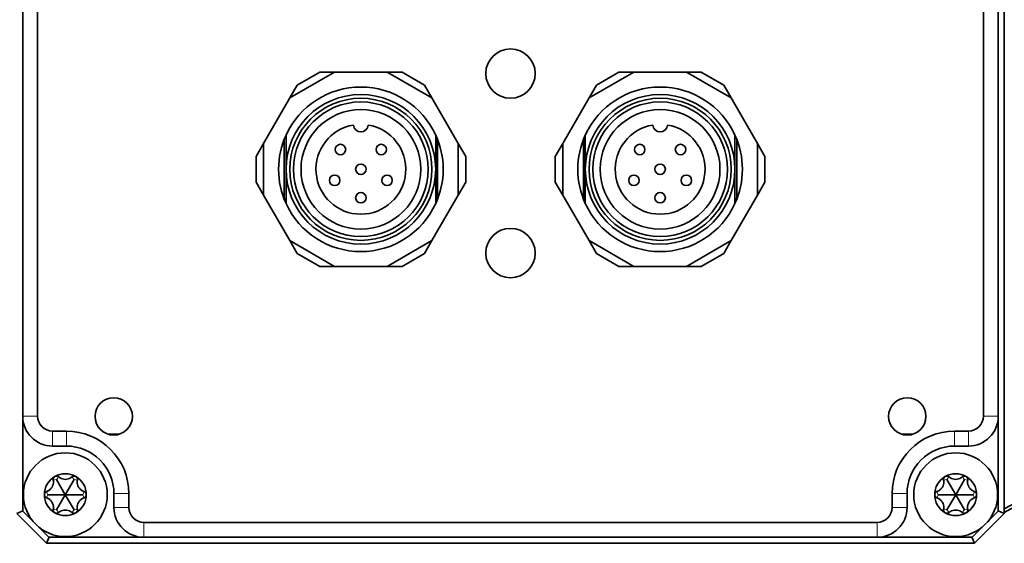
# Model space of a CAD drawing. Header units: millimetres. Extents: x 10 to 1178, y 10 to 830.
# Tile 23 of 44: x 953 to 1019, y 392 to 427. Entities that reach past the tile are written whole.
import ezdxf

# ---------------------------------------------------------------- set-up
doc = ezdxf.new("R2010")
doc.units = ezdxf.units.MM
doc.header["$LTSCALE"] = 2
doc.layers.add('Sichtbar (ISO)', color=7, linetype='Continuous', lineweight=35)
doc.layers.add('Sichtbar schmal (ISO)', color=7, linetype='Continuous', lineweight=18)

msp = doc.modelspace()

# ---------------------------------------------------------------- linework, layer by layer
at = {"layer": 'Sichtbar (ISO)'}
for p, q in [((1019.21724363, 459.82124721), (1019.21724363, 393.82124721)), ((953.61724363, 400.32124721), (953.61724363, 453.32124721)), ((954.61724363, 453.32124721), (954.61724363, 400.32124721)), ((1017.81724363, 400.32124721), (1017.81724363, 453.32124721)), ((1018.81724363, 453.32124721), (1018.81724363, 400.32124721)), ((974.46446688, 423.32124721), (971.46446688, 421.58919641)), ((971.96446688, 422.45522181), (973.46446688, 423.32124721)), ((973.46446688, 423.32124721), (974.46446688, 423.32124721)), ((977.97002038, 423.32124721), (974.46446688, 423.32124721)), ((977.97002038, 423.32124721), (978.97002038, 423.32124721)), ((980.97002038, 421.58919641), (977.97002038, 423.32124721)), ((978.97002038, 423.32124721), (980.47002038, 422.45522181)), ((994.46446688, 423.32124721), (991.46446688, 421.58919641)), ((991.96446688, 422.45522181), (993.46446688, 423.32124721)), ((993.46446688, 423.32124721), (994.46446688, 423.32124721)), ((997.97002038, 423.32124721), (994.46446688, 423.32124721)), ((997.97002038, 423.32124721), (998.97002038, 423.32124721)), ((1000.97002038, 421.58919641), (997.97002038, 423.32124721)), ((998.97002038, 423.32124721), (1000.47002038, 422.45522181)), ((971.46446688, 421.58919641), (971.96446688, 422.45522181)), ((980.47002038, 422.45522181), (980.97002038, 421.58919641)), ((991.46446688, 421.58919641), (991.96446688, 422.45522181)), ((1000.47002038, 422.45522181), (1000.97002038, 421.58919641)), ((971.46446688, 421.58919641), (969.71169013, 418.55329802)), ((982.72279713, 418.55329802), (980.97002038, 421.58919641)), ((991.46446688, 421.58919641), (989.71169013, 418.55329802)), ((1002.72279713, 418.55329802), (1000.97002038, 421.58919641)), ((969.21169013, 417.68727262), (969.71169013, 418.55329802)), ((969.71169013, 418.55329802), (969.71169013, 415.08919641)), ((971.09224363, 418.81733714), (971.09224363, 414.90284259)), ((971.21724363, 419.11253506), (971.21724363, 416.82124721)), ((981.21724363, 416.82124721), (981.21724363, 419.11253506)), ((981.34224363, 414.90284259), (981.34224363, 418.81733714)), ((982.72279713, 418.55329802), (983.22279713, 417.68727262)), ((982.72279713, 415.08919641), (982.72279713, 418.55329802)), ((989.21169013, 417.68727262), (989.71169013, 418.55329802)), ((989.71169013, 418.55329802), (989.71169013, 415.08919641)), ((991.09224363, 418.81733714), (991.09224363, 414.90284259)), ((991.21724363, 419.11253506), (991.21724363, 416.82124721)), ((1001.21724363, 416.82124721), (1001.21724363, 419.11253506)), ((1001.34224363, 414.90284259), (1001.34224363, 418.81733714)), ((1002.72279713, 418.55329802), (1003.22279713, 417.68727262)), ((1002.72279713, 415.08919641), (1002.72279713, 418.55329802)), ((969.21169013, 415.95522181), (969.21169013, 417.68727262)), ((983.22279713, 417.68727262), (983.22279713, 415.95522181)), ((989.21169013, 415.95522181), (989.21169013, 417.68727262)), ((1003.22279713, 417.68727262), (1003.22279713, 415.95522181)), ((971.21724363, 416.82124721), (971.21724363, 414.52995937)), ((981.21724363, 414.52995937), (981.21724363, 416.82124721)), ((991.21724363, 416.82124721), (991.21724363, 414.52995937)), ((1001.21724363, 414.52995937), (1001.21724363, 416.82124721)), ((969.71169013, 415.08919641), (969.21169013, 415.95522181)), ((983.22279713, 415.95522181), (982.72279713, 415.08919641)), ((989.71169013, 415.08919641), (989.21169013, 415.95522181)), ((1003.22279713, 415.95522181), (1002.72279713, 415.08919641)), ((969.71169013, 415.08919641), (971.46446688, 412.05329802)), ((980.97002038, 412.05329802), (982.72279713, 415.08919641)), ((989.71169013, 415.08919641), (991.46446688, 412.05329802)), ((1000.97002038, 412.05329802), (1002.72279713, 415.08919641)), ((971.96446688, 411.18727262), (971.46446688, 412.05329802)), ((971.46446688, 412.05329802), (974.46446688, 410.32124721)), ((977.97002038, 410.32124721), (980.97002038, 412.05329802)), ((980.97002038, 412.05329802), (980.47002038, 411.18727262)), ((991.96446688, 411.18727262), (991.46446688, 412.05329802)), ((991.46446688, 412.05329802), (994.46446688, 410.32124721)), ((997.97002038, 410.32124721), (1000.97002038, 412.05329802)), ((1000.97002038, 412.05329802), (1000.47002038, 411.18727262)), ((973.46446688, 410.32124721), (971.96446688, 411.18727262)), ((980.47002038, 411.18727262), (978.97002038, 410.32124721)), ((993.46446688, 410.32124721), (991.96446688, 411.18727262)), ((1000.47002038, 411.18727262), (998.97002038, 410.32124721)), ((974.46446688, 410.32124721), (973.46446688, 410.32124721)), ((974.46446688, 410.32124721), (977.97002038, 410.32124721)), ((978.97002038, 410.32124721), (977.97002038, 410.32124721)), ((994.46446688, 410.32124721), (993.46446688, 410.32124721)), ((994.46446688, 410.32124721), (997.97002038, 410.32124721)), ((998.97002038, 410.32124721), (997.97002038, 410.32124721)), ((953.61724363, 400.32124721), (953.61724363, 393.97124721)), ((1018.81724363, 393.97124721), (1018.81724363, 400.32124721)), ((955.61724363, 399.32124721), (956.53724363, 399.32124721)), ((959.29844851, 399.12124721), (960.10303017, 399.12124721)), ((1012.33145709, 399.12124721), (1013.13603876, 399.12124721)), ((1015.89724363, 399.32124721), (1016.81724363, 399.32124721)), ((956.53724363, 398.32124721), (955.61724363, 398.32124721)), ((1016.81724363, 398.32124721), (1015.89724363, 398.32124721)), ((956.46724363, 395.07124721), (955.87924363, 396.08969309)), ((956.46724363, 395.07124721), (957.05524363, 396.08969309)), ((1015.96724363, 395.07124721), (1015.37924363, 396.08969309)), ((1015.96724363, 395.07124721), (1016.55524363, 396.08969309)), ((956.46724363, 395.07124721), (955.29124363, 395.07124721)), ((955.87924363, 394.05280134), (956.46724363, 395.07124721)), ((956.46724363, 395.07124721), (957.05524363, 394.05280134)), ((956.46724363, 395.07124721), (957.64324363, 395.07124721)), ((959.71724363, 394.22124721), (959.71724363, 395.14124721)), ((960.71724363, 395.14124721), (960.71724363, 394.22124721)), ((1011.71724363, 394.22124721), (1011.71724363, 395.14124721)), ((1012.71724363, 395.14124721), (1012.71724363, 394.22124721)), ((1015.96724363, 395.07124721), (1014.79124363, 395.07124721)), ((1015.37924363, 394.05280134), (1015.96724363, 395.07124721)), ((1015.96724363, 395.07124721), (1017.14324363, 395.07124721)), ((1015.96724363, 395.07124721), (1016.55524363, 394.05280134)), ((953.61724363, 393.98693264), (953.21724363, 393.82124721)), ((955.21724363, 391.82124721), (953.21724363, 393.82124721)), ((953.61724363, 393.97124721), (954.35304952, 393.23544132)), ((1019.21724363, 393.82124721), (1017.21724363, 391.82124721)), ((1018.08143774, 393.23544132), (1018.81724363, 393.97124721)), ((1019.21724363, 393.82124721), (1018.81724363, 393.98693264)), ((954.63143774, 392.9570531), (955.36724363, 392.22124721)), ((961.71724363, 393.22124721), (1010.71724363, 393.22124721)), ((1017.06724363, 392.22124721), (1017.80304952, 392.9570531)), ((955.38292906, 392.22124721), (955.21724363, 391.82124721)), ((955.36724363, 392.22124721), (961.71724363, 392.22124721)), ((1010.71724363, 392.22124721), (961.71724363, 392.22124721)), ((1010.71724363, 392.22124721), (1017.06724363, 392.22124721)), ((1017.05155821, 392.22124721), (1017.21724363, 391.82124721)), ((1017.21724363, 391.82124721), (955.21724363, 391.82124721))]:
    msp.add_line(p, q, dxfattribs=at)
for centre, radius in [((986.21724363, 423.22124721), 1.65), ((976.21724363, 416.82124721), 5), ((996.21724363, 416.82124721), 5), ((976.21724363, 416.82124721), 4.75), ((976.21724363, 416.82124721), 4.5), ((996.21724363, 416.82124721), 4.75), ((996.21724363, 416.82124721), 4.5), ((976.21724363, 416.82124721), 4), ((996.21724363, 416.82124721), 4), ((974.85224363, 418.14124721), 0.35), ((977.58224363, 418.14124721), 0.35), ((994.85224363, 418.14124721), 0.35), ((997.58224363, 418.14124721), 0.35), ((976.21724363, 416.82124721), 0.35), ((996.21724363, 416.82124721), 0.35), ((974.46724363, 416.08124721), 0.35), ((977.96724363, 416.08124721), 0.35), ((994.46724363, 416.08124721), 0.35), ((997.96724363, 416.08124721), 0.35), ((976.21724363, 414.92124721), 0.35), ((996.21724363, 414.92124721), 0.35), ((986.21724363, 411.22124721), 1.65), ((959.70073934, 400.30474292), 1.25), ((1012.73374793, 400.30474292), 1.25), ((956.46724363, 395.07124721), 2.8), ((1015.96724363, 395.07124721), 2.8)]:
    msp.add_circle(centre, radius, dxfattribs=at)
for centre, radius, start, end in [((976.21724363, 416.82124721), 5.5, 24.6199773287, 155.3800226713), ((996.21724363, 416.82124721), 5.5, 24.6199773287, 155.3800226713), ((976.21724363, 416.82124721), 3, 99.5603836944, 80.4396163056), ((976.21724363, 419.82124721), 0.5, 184.7801918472, 355.2198081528), ((996.21724363, 416.82124721), 3, 99.5603836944, 80.4396163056), ((996.21724363, 419.82124721), 0.5, 184.7801918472, 355.2198081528), ((976.21724363, 416.82124721), 5.5, 155.3800226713, 204.6199773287), ((976.21724363, 416.82124721), 5.5, 335.3800226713, 24.6199773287), ((996.21724363, 416.82124721), 5.5, 155.3800226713, 204.6199773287), ((996.21724363, 416.82124721), 5.5, 335.3800226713, 24.6199773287), ((976.21724363, 417.22124721), 5.625, 204.3406467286, 207.2660444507), ((976.21724363, 417.22124721), 5.625, 332.7339555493, 335.6593532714), ((996.21724363, 417.22124721), 5.625, 204.3406467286, 207.2660444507), ((996.21724363, 417.22124721), 5.625, 332.7339555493, 335.6593532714), ((976.21724363, 416.82124721), 5.5, 204.6199773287, 335.3800226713), ((996.21724363, 416.82124721), 5.5, 204.6199773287, 335.3800226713), ((1058.35985865, 324.12124721), 80.2, 90, 119.2133167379), ((1058.35985865, 324.12124721), 80, 90, 119.2934456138), ((955.61724363, 400.32124721), 2, 180, 270), ((955.61724363, 400.32124721), 1, 180, 270), ((1016.81724363, 400.32124721), 1, 270, 0), ((1016.81724363, 400.32124721), 2, 270, 0), ((956.53724363, 395.14124721), 4.18, 0, 90), ((1015.89724363, 395.14124721), 4.18, 90, 180), ((956.53724363, 395.14124721), 3.18, 0, 90), ((1015.89724363, 395.14124721), 3.18, 90, 180), ((956.46724363, 395.07124721), 1.4, 120, 180), ((956.46724363, 395.07124721), 1.4, 60, 120), ((956.46724363, 395.07124721), 1.4, 0, 60), ((1015.96724363, 395.07124721), 1.4, 120, 180), ((1015.96724363, 395.07124721), 1.4, 60, 120), ((1015.96724363, 395.07124721), 1.4, 0, 60), ((956.46724363, 395.07124721), 1.4, 180, 240), ((956.46724363, 395.07124721), 1.4, 300, 0), ((1015.96724363, 395.07124721), 1.4, 180, 240), ((1015.96724363, 395.07124721), 1.4, 300, 0), ((961.71724363, 394.22124721), 2, 180, 270), ((961.71724363, 394.22124721), 1, 180, 270), ((1010.71724363, 394.22124721), 1, 270, 0), ((1010.71724363, 394.22124721), 2, 270, 0), ((956.46724363, 395.07124721), 1.4, 240, 300), ((1015.96724363, 395.07124721), 1.4, 240, 300)]:
    msp.add_arc(centre, radius, start, end, dxfattribs=at)
for points, knots in [([(955.76724363, 396.28368278), (955.7388976, 396.26731719), (955.71315013, 396.24367354), (955.67538397, 396.18837576), (955.66335331, 396.15673625), (955.65404446, 396.10116662), (955.65431731, 396.0743411), (955.65905848, 396.04852878)], [0.04096857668, 0.04096857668, 0.04096857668, 0.04096857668, 0.05078793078, 0.05078793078, 0.060607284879, 0.060607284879, 0.068955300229, 0.068955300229, 0.068955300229, 0.068955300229]), ([(956.02498554, 396.25979687), (956.00500201, 396.276809), (955.98190685, 396.29045806), (955.92912772, 396.31018118), (955.89571177, 396.31558207), (955.8289394, 396.31052451), (955.79558967, 396.30004837), (955.76724363, 396.28368278)], [0.01298185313, 0.01298185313, 0.01298185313, 0.01298185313, 0.02132986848, 0.02132986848, 0.03114922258, 0.03114922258, 0.04096857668, 0.04096857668, 0.04096857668, 0.04096857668]), ([(956.90950173, 396.25979687), (956.88144094, 396.23589261), (956.85176026, 396.21432478), (956.77332827, 396.16646504), (956.71614189, 396.14026241), (956.59380742, 396.10510841), (956.52853675, 396.09624721), (956.40595051, 396.09624721), (956.34067985, 396.10510841), (956.21834538, 396.14026241), (956.161159, 396.16646504), (956.08272701, 396.21432478), (956.05304632, 396.23589261), (956.02498554, 396.25979687)], [-0.410804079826, -0.410804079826, -0.410804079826, -0.410804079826, -0.399134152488, -0.399134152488, -0.380746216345, -0.380746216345, -0.362358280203, -0.362358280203, -0.343970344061, -0.343970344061, -0.325582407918, -0.325582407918, -0.31391248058, -0.31391248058, -0.31391248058, -0.31391248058]), ([(957.16724363, 396.28368278), (957.1388976, 396.30004837), (957.10554787, 396.31052451), (957.0387755, 396.31558207), (957.00535955, 396.31018118), (956.95258042, 396.29045806), (956.92948526, 396.276809), (956.90950173, 396.25979687)], [0.04096857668, 0.04096857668, 0.04096857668, 0.04096857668, 0.05078793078, 0.05078793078, 0.060607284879, 0.060607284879, 0.068955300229, 0.068955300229, 0.068955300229, 0.068955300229]), ([(957.27542878, 396.04852878), (957.28016996, 396.0743411), (957.28044281, 396.10116662), (957.27113396, 396.15673625), (957.2591033, 396.18837576), (957.22133713, 396.24367354), (957.19558967, 396.26731719), (957.16724363, 396.28368278)], [0.01298185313, 0.01298185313, 0.01298185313, 0.01298185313, 0.02132986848, 0.02132986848, 0.03114922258, 0.03114922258, 0.04096857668, 0.04096857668, 0.04096857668, 0.04096857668]), ([(1015.26724363, 396.28368278), (1015.2388976, 396.26731719), (1015.21315013, 396.24367354), (1015.17538397, 396.18837576), (1015.16335331, 396.15673625), (1015.15404446, 396.10116662), (1015.15431731, 396.0743411), (1015.15905848, 396.04852878)], [0.04096857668, 0.04096857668, 0.04096857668, 0.04096857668, 0.05078793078, 0.05078793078, 0.060607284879, 0.060607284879, 0.068955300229, 0.068955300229, 0.068955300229, 0.068955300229]), ([(1015.52498554, 396.25979687), (1015.50500201, 396.276809), (1015.48190685, 396.29045806), (1015.42912772, 396.31018118), (1015.39571177, 396.31558207), (1015.3289394, 396.31052451), (1015.29558967, 396.30004837), (1015.26724363, 396.28368278)], [0.01298185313, 0.01298185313, 0.01298185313, 0.01298185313, 0.02132986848, 0.02132986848, 0.03114922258, 0.03114922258, 0.04096857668, 0.04096857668, 0.04096857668, 0.04096857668]), ([(1016.40950173, 396.25979687), (1016.38144094, 396.23589261), (1016.35176026, 396.21432478), (1016.27332827, 396.16646504), (1016.21614189, 396.14026241), (1016.09380742, 396.10510841), (1016.02853675, 396.09624721), (1015.90595051, 396.09624721), (1015.84067985, 396.10510841), (1015.71834538, 396.14026241), (1015.661159, 396.16646504), (1015.58272701, 396.21432478), (1015.55304632, 396.23589261), (1015.52498554, 396.25979687)], [-0.410804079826, -0.410804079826, -0.410804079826, -0.410804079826, -0.399134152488, -0.399134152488, -0.380746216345, -0.380746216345, -0.362358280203, -0.362358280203, -0.343970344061, -0.343970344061, -0.325582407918, -0.325582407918, -0.31391248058, -0.31391248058, -0.31391248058, -0.31391248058]), ([(1016.66724363, 396.28368278), (1016.6388976, 396.30004837), (1016.60554787, 396.31052451), (1016.5387755, 396.31558207), (1016.50535955, 396.31018118), (1016.45258042, 396.29045806), (1016.42948526, 396.276809), (1016.40950173, 396.25979687)], [0.04096857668, 0.04096857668, 0.04096857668, 0.04096857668, 0.05078793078, 0.05078793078, 0.060607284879, 0.060607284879, 0.068955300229, 0.068955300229, 0.068955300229, 0.068955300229]), ([(1016.77542878, 396.04852878), (1016.78016996, 396.0743411), (1016.78044281, 396.10116662), (1016.77113396, 396.15673625), (1016.7591033, 396.18837576), (1016.72133713, 396.24367354), (1016.69558967, 396.26731719), (1016.66724363, 396.28368278)], [0.01298185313, 0.01298185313, 0.01298185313, 0.01298185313, 0.02132986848, 0.02132986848, 0.03114922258, 0.03114922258, 0.04096857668, 0.04096857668, 0.04096857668, 0.04096857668]), ([(955.65905848, 396.04852878), (955.66572979, 396.0122753), (955.66956774, 395.97578716), (955.67179949, 395.8839332), (955.66589844, 395.82130702), (955.63517547, 395.69778526), (955.61021416, 395.63682861), (955.54892103, 395.53066581), (955.50861168, 395.47857036), (955.41700019, 395.3902026), (955.36571486, 395.35377906), (955.28505111, 395.30978483), (955.25153248, 395.29486452), (955.21680039, 395.2825153)], [-0.410804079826, -0.410804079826, -0.410804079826, -0.410804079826, -0.399134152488, -0.399134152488, -0.380746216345, -0.380746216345, -0.362358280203, -0.362358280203, -0.343970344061, -0.343970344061, -0.325582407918, -0.325582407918, -0.31391248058, -0.31391248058, -0.31391248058, -0.31391248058]), ([(957.71768688, 395.2825153), (957.68295479, 395.29486452), (957.64943616, 395.30978483), (957.56877241, 395.35377906), (957.51748708, 395.3902026), (957.42587558, 395.47857036), (957.38556623, 395.53066581), (957.32427311, 395.63682861), (957.2993118, 395.69778526), (957.26858883, 395.82130702), (957.26268778, 395.8839332), (957.26491953, 395.97578716), (957.26875748, 396.0122753), (957.27542878, 396.04852878)], [-0.410804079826, -0.410804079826, -0.410804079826, -0.410804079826, -0.399134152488, -0.399134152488, -0.380746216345, -0.380746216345, -0.362358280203, -0.362358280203, -0.343970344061, -0.343970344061, -0.325582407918, -0.325582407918, -0.31391248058, -0.31391248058, -0.31391248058, -0.31391248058]), ([(1015.15905848, 396.04852878), (1015.16572979, 396.0122753), (1015.16956774, 395.97578716), (1015.17179949, 395.8839332), (1015.16589844, 395.82130702), (1015.13517547, 395.69778526), (1015.11021416, 395.63682861), (1015.04892103, 395.53066581), (1015.00861168, 395.47857036), (1014.91700019, 395.3902026), (1014.86571486, 395.35377906), (1014.78505111, 395.30978483), (1014.75153248, 395.29486452), (1014.71680039, 395.2825153)], [-0.410804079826, -0.410804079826, -0.410804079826, -0.410804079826, -0.399134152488, -0.399134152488, -0.380746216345, -0.380746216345, -0.362358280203, -0.362358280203, -0.343970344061, -0.343970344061, -0.325582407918, -0.325582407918, -0.31391248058, -0.31391248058, -0.31391248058, -0.31391248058]), ([(1017.21768688, 395.2825153), (1017.18295479, 395.29486452), (1017.14943616, 395.30978483), (1017.06877241, 395.35377906), (1017.01748708, 395.3902026), (1016.92587558, 395.47857036), (1016.88556623, 395.53066581), (1016.82427311, 395.63682861), (1016.7993118, 395.69778526), (1016.76858883, 395.82130702), (1016.76268778, 395.8839332), (1016.76491953, 395.97578716), (1016.76875748, 396.0122753), (1016.77542878, 396.04852878)], [-0.410804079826, -0.410804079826, -0.410804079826, -0.410804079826, -0.399134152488, -0.399134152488, -0.380746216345, -0.380746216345, -0.362358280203, -0.362358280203, -0.343970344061, -0.343970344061, -0.325582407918, -0.325582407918, -0.31391248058, -0.31391248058, -0.31391248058, -0.31391248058]), ([(955.21680039, 395.2825153), (955.19207569, 395.27371512), (955.16870767, 395.26053865), (955.12523739, 395.22469214), (955.1038521, 395.19845353), (955.0748459, 395.13809818), (955.06724363, 395.10397839), (955.06724363, 395.07124721)], [0.01298185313, 0.01298185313, 0.01298185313, 0.01298185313, 0.02132986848, 0.02132986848, 0.03114922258, 0.03114922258, 0.04096857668, 0.04096857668, 0.04096857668, 0.04096857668]), ([(955.06724363, 395.07124721), (955.06724363, 395.03851603), (955.0748459, 395.00439625), (955.1038521, 394.9440409), (955.12523739, 394.91780229), (955.16870767, 394.88195577), (955.19207569, 394.86877931), (955.21680039, 394.85997913)], [0.04096857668, 0.04096857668, 0.04096857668, 0.04096857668, 0.05078793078, 0.05078793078, 0.060607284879, 0.060607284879, 0.068955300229, 0.068955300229, 0.068955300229, 0.068955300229]), ([(955.21680039, 394.85997913), (955.25153248, 394.84762991), (955.28505111, 394.8327096), (955.36571486, 394.78871537), (955.41700019, 394.75229182), (955.50861168, 394.66392407), (955.54892103, 394.61182861), (955.61021416, 394.50566581), (955.63517547, 394.44470916), (955.66589844, 394.3211874), (955.67179949, 394.25856123), (955.66956774, 394.16670726), (955.66572979, 394.13021912), (955.65905848, 394.09396564)], [-0.410804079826, -0.410804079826, -0.410804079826, -0.410804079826, -0.399134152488, -0.399134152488, -0.380746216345, -0.380746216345, -0.362358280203, -0.362358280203, -0.343970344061, -0.343970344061, -0.325582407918, -0.325582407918, -0.31391248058, -0.31391248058, -0.31391248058, -0.31391248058]), ([(957.27542878, 394.09396564), (957.26875748, 394.13021912), (957.26491953, 394.16670726), (957.26268778, 394.25856123), (957.26858883, 394.3211874), (957.2993118, 394.44470916), (957.32427311, 394.50566581), (957.38556623, 394.61182861), (957.42587558, 394.66392407), (957.51748708, 394.75229182), (957.56877241, 394.78871537), (957.64943616, 394.8327096), (957.68295479, 394.84762991), (957.71768688, 394.85997913)], [-0.410804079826, -0.410804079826, -0.410804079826, -0.410804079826, -0.399134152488, -0.399134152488, -0.380746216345, -0.380746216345, -0.362358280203, -0.362358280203, -0.343970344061, -0.343970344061, -0.325582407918, -0.325582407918, -0.31391248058, -0.31391248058, -0.31391248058, -0.31391248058]), ([(957.86724363, 395.07124721), (957.86724363, 395.10397839), (957.85964137, 395.13809818), (957.83063517, 395.19845353), (957.80924988, 395.22469214), (957.7657796, 395.26053865), (957.74241158, 395.27371512), (957.71768688, 395.2825153)], [0.04096857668, 0.04096857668, 0.04096857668, 0.04096857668, 0.05078793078, 0.05078793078, 0.060607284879, 0.060607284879, 0.068955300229, 0.068955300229, 0.068955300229, 0.068955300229]), ([(957.71768688, 394.85997913), (957.74241158, 394.86877931), (957.7657796, 394.88195577), (957.80924988, 394.91780229), (957.83063517, 394.9440409), (957.85964137, 395.00439625), (957.86724363, 395.03851603), (957.86724363, 395.07124721)], [0.01298185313, 0.01298185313, 0.01298185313, 0.01298185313, 0.02132986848, 0.02132986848, 0.03114922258, 0.03114922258, 0.04096857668, 0.04096857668, 0.04096857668, 0.04096857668]), ([(1014.71680039, 395.2825153), (1014.69207569, 395.27371512), (1014.66870767, 395.26053865), (1014.62523739, 395.22469214), (1014.6038521, 395.19845353), (1014.5748459, 395.13809818), (1014.56724363, 395.10397839), (1014.56724363, 395.07124721)], [0.01298185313, 0.01298185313, 0.01298185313, 0.01298185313, 0.02132986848, 0.02132986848, 0.03114922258, 0.03114922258, 0.04096857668, 0.04096857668, 0.04096857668, 0.04096857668]), ([(1014.56724363, 395.07124721), (1014.56724363, 395.03851603), (1014.5748459, 395.00439625), (1014.6038521, 394.9440409), (1014.62523739, 394.91780229), (1014.66870767, 394.88195577), (1014.69207569, 394.86877931), (1014.71680039, 394.85997913)], [0.04096857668, 0.04096857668, 0.04096857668, 0.04096857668, 0.05078793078, 0.05078793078, 0.060607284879, 0.060607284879, 0.068955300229, 0.068955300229, 0.068955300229, 0.068955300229]), ([(1014.71680039, 394.85997913), (1014.75153248, 394.84762991), (1014.78505111, 394.8327096), (1014.86571486, 394.78871537), (1014.91700019, 394.75229182), (1015.00861168, 394.66392407), (1015.04892103, 394.61182861), (1015.11021416, 394.50566581), (1015.13517547, 394.44470916), (1015.16589844, 394.3211874), (1015.17179949, 394.25856123), (1015.16956774, 394.16670726), (1015.16572979, 394.13021912), (1015.15905848, 394.09396564)], [-0.410804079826, -0.410804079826, -0.410804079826, -0.410804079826, -0.399134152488, -0.399134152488, -0.380746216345, -0.380746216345, -0.362358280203, -0.362358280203, -0.343970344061, -0.343970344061, -0.325582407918, -0.325582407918, -0.31391248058, -0.31391248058, -0.31391248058, -0.31391248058]), ([(1016.77542878, 394.09396564), (1016.76875748, 394.13021912), (1016.76491953, 394.16670726), (1016.76268778, 394.25856123), (1016.76858883, 394.3211874), (1016.7993118, 394.44470916), (1016.82427311, 394.50566581), (1016.88556623, 394.61182861), (1016.92587558, 394.66392407), (1017.01748708, 394.75229182), (1017.06877241, 394.78871537), (1017.14943616, 394.8327096), (1017.18295479, 394.84762991), (1017.21768688, 394.85997913)], [-0.410804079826, -0.410804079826, -0.410804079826, -0.410804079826, -0.399134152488, -0.399134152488, -0.380746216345, -0.380746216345, -0.362358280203, -0.362358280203, -0.343970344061, -0.343970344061, -0.325582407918, -0.325582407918, -0.31391248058, -0.31391248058, -0.31391248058, -0.31391248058]), ([(1017.36724363, 395.07124721), (1017.36724363, 395.10397839), (1017.35964137, 395.13809818), (1017.33063517, 395.19845353), (1017.30924988, 395.22469214), (1017.2657796, 395.26053865), (1017.24241158, 395.27371512), (1017.21768688, 395.2825153)], [0.04096857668, 0.04096857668, 0.04096857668, 0.04096857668, 0.05078793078, 0.05078793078, 0.060607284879, 0.060607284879, 0.068955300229, 0.068955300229, 0.068955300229, 0.068955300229]), ([(1017.21768688, 394.85997913), (1017.24241158, 394.86877931), (1017.2657796, 394.88195577), (1017.30924988, 394.91780229), (1017.33063517, 394.9440409), (1017.35964137, 395.00439625), (1017.36724363, 395.03851603), (1017.36724363, 395.07124721)], [0.01298185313, 0.01298185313, 0.01298185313, 0.01298185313, 0.02132986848, 0.02132986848, 0.03114922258, 0.03114922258, 0.04096857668, 0.04096857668, 0.04096857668, 0.04096857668]), ([(955.65905848, 394.09396564), (955.65431731, 394.06815333), (955.65404446, 394.0413278), (955.66335331, 393.98575818), (955.67538397, 393.95411867), (955.71315013, 393.89882088), (955.7388976, 393.87517724), (955.76724363, 393.85881165)], [0.01298185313, 0.01298185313, 0.01298185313, 0.01298185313, 0.02132986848, 0.02132986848, 0.03114922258, 0.03114922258, 0.04096857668, 0.04096857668, 0.04096857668, 0.04096857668]), ([(955.76724363, 393.85881165), (955.79558967, 393.84244606), (955.8289394, 393.83196992), (955.89571177, 393.82691235), (955.92912772, 393.83231325), (955.98190685, 393.85203636), (956.00500201, 393.86568543), (956.02498554, 393.88269756)], [0.04096857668, 0.04096857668, 0.04096857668, 0.04096857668, 0.05078793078, 0.05078793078, 0.060607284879, 0.060607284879, 0.068955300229, 0.068955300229, 0.068955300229, 0.068955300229]), ([(956.02498554, 393.88269756), (956.05304632, 393.90660182), (956.08272701, 393.92816965), (956.161159, 393.97602939), (956.21834538, 394.00223201), (956.34067985, 394.03738602), (956.40595051, 394.04624721), (956.52853675, 394.04624721), (956.59380742, 394.03738602), (956.71614189, 394.00223201), (956.77332827, 393.97602939), (956.85176026, 393.92816965), (956.88144094, 393.90660182), (956.90950173, 393.88269756)], [-0.410804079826, -0.410804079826, -0.410804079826, -0.410804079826, -0.399134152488, -0.399134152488, -0.380746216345, -0.380746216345, -0.362358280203, -0.362358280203, -0.343970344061, -0.343970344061, -0.325582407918, -0.325582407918, -0.31391248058, -0.31391248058, -0.31391248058, -0.31391248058]), ([(956.90950173, 393.88269756), (956.92948526, 393.86568543), (956.95258042, 393.85203636), (957.00535955, 393.83231325), (957.0387755, 393.82691235), (957.10554787, 393.83196992), (957.1388976, 393.84244606), (957.16724363, 393.85881165)], [0.01298185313, 0.01298185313, 0.01298185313, 0.01298185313, 0.02132986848, 0.02132986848, 0.03114922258, 0.03114922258, 0.04096857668, 0.04096857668, 0.04096857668, 0.04096857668]), ([(957.16724363, 393.85881165), (957.19558967, 393.87517724), (957.22133713, 393.89882088), (957.2591033, 393.95411867), (957.27113396, 393.98575818), (957.28044281, 394.0413278), (957.28016996, 394.06815333), (957.27542878, 394.09396564)], [0.04096857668, 0.04096857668, 0.04096857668, 0.04096857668, 0.05078793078, 0.05078793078, 0.060607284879, 0.060607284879, 0.068955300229, 0.068955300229, 0.068955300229, 0.068955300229]), ([(1015.15905848, 394.09396564), (1015.15431731, 394.06815333), (1015.15404446, 394.0413278), (1015.16335331, 393.98575818), (1015.17538397, 393.95411867), (1015.21315013, 393.89882088), (1015.2388976, 393.87517724), (1015.26724363, 393.85881165)], [0.01298185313, 0.01298185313, 0.01298185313, 0.01298185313, 0.02132986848, 0.02132986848, 0.03114922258, 0.03114922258, 0.04096857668, 0.04096857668, 0.04096857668, 0.04096857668]), ([(1015.26724363, 393.85881165), (1015.29558967, 393.84244606), (1015.3289394, 393.83196992), (1015.39571177, 393.82691235), (1015.42912772, 393.83231325), (1015.48190685, 393.85203636), (1015.50500201, 393.86568543), (1015.52498554, 393.88269756)], [0.04096857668, 0.04096857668, 0.04096857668, 0.04096857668, 0.05078793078, 0.05078793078, 0.060607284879, 0.060607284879, 0.068955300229, 0.068955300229, 0.068955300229, 0.068955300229]), ([(1015.52498554, 393.88269756), (1015.55304632, 393.90660182), (1015.58272701, 393.92816965), (1015.661159, 393.97602939), (1015.71834538, 394.00223201), (1015.84067985, 394.03738602), (1015.90595051, 394.04624721), (1016.02853675, 394.04624721), (1016.09380742, 394.03738602), (1016.21614189, 394.00223201), (1016.27332827, 393.97602939), (1016.35176026, 393.92816965), (1016.38144094, 393.90660182), (1016.40950173, 393.88269756)], [-0.410804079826, -0.410804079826, -0.410804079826, -0.410804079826, -0.399134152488, -0.399134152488, -0.380746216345, -0.380746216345, -0.362358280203, -0.362358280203, -0.343970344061, -0.343970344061, -0.325582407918, -0.325582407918, -0.31391248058, -0.31391248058, -0.31391248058, -0.31391248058]), ([(1016.40950173, 393.88269756), (1016.42948526, 393.86568543), (1016.45258042, 393.85203636), (1016.50535955, 393.83231325), (1016.5387755, 393.82691235), (1016.60554787, 393.83196992), (1016.6388976, 393.84244606), (1016.66724363, 393.85881165)], [0.01298185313, 0.01298185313, 0.01298185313, 0.01298185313, 0.02132986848, 0.02132986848, 0.03114922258, 0.03114922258, 0.04096857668, 0.04096857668, 0.04096857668, 0.04096857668]), ([(1016.66724363, 393.85881165), (1016.69558967, 393.87517724), (1016.72133713, 393.89882088), (1016.7591033, 393.95411867), (1016.77113396, 393.98575818), (1016.78044281, 394.0413278), (1016.78016996, 394.06815333), (1016.77542878, 394.09396564)], [0.04096857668, 0.04096857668, 0.04096857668, 0.04096857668, 0.05078793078, 0.05078793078, 0.060607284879, 0.060607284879, 0.068955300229, 0.068955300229, 0.068955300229, 0.068955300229])]:
    msp.add_open_spline(points, degree=3, knots=knots, dxfattribs=at)
at = {"layer": 'Sichtbar schmal (ISO)'}
for p, q in [((954.61724363, 400.32124721), (953.61724363, 400.32124721)), ((1018.81724363, 400.32124721), (1017.81724363, 400.32124721)), ((955.61724363, 399.32124721), (955.61724363, 398.32124721)), ((956.53724363, 398.32124721), (956.53724363, 399.32124721)), ((1015.89724363, 398.32124721), (1015.89724363, 399.32124721)), ((1016.81724363, 398.32124721), (1016.81724363, 399.32124721)), ((955.87924363, 396.08969309), (956.02498554, 396.25979687)), ((957.05524363, 396.08969309), (956.90950173, 396.25979687)), ((1015.37924363, 396.08969309), (1015.52498554, 396.25979687)), ((1016.55524363, 396.08969309), (1016.40950173, 396.25979687)), ((955.87924363, 396.08969309), (955.65905848, 396.04852878)), ((957.05524363, 396.08969309), (957.27542878, 396.04852878)), ((1015.37924363, 396.08969309), (1015.15905848, 396.04852878)), ((1016.55524363, 396.08969309), (1016.77542878, 396.04852878)), ((955.29124363, 395.07124721), (955.21680039, 395.2825153)), ((955.29124363, 395.07124721), (955.21680039, 394.85997913)), ((957.64324363, 395.07124721), (957.71768688, 395.2825153)), ((957.64324363, 395.07124721), (957.71768688, 394.85997913)), ((959.71724363, 395.14124721), (960.71724363, 395.14124721)), ((1012.71724363, 395.14124721), (1011.71724363, 395.14124721)), ((1014.79124363, 395.07124721), (1014.71680039, 395.2825153)), ((1014.79124363, 395.07124721), (1014.71680039, 394.85997913)), ((1017.14324363, 395.07124721), (1017.21768688, 395.2825153)), ((1017.14324363, 395.07124721), (1017.21768688, 394.85997913)), ((959.71724363, 394.22124721), (960.71724363, 394.22124721)), ((1012.71724363, 394.22124721), (1011.71724363, 394.22124721)), ((955.87924363, 394.05280134), (955.65905848, 394.09396564)), ((955.87924363, 394.05280134), (956.02498554, 393.88269756)), ((957.05524363, 394.05280134), (956.90950173, 393.88269756)), ((957.05524363, 394.05280134), (957.27542878, 394.09396564)), ((1015.37924363, 394.05280134), (1015.15905848, 394.09396564)), ((1015.37924363, 394.05280134), (1015.52498554, 393.88269756)), ((1016.55524363, 394.05280134), (1016.40950173, 393.88269756)), ((1016.55524363, 394.05280134), (1016.77542878, 394.09396564)), ((961.71724363, 392.22124721), (961.71724363, 393.22124721)), ((1010.71724363, 392.22124721), (1010.71724363, 393.22124721))]:
    msp.add_line(p, q, dxfattribs=at)

doc.saveas('drawing.dxf')
